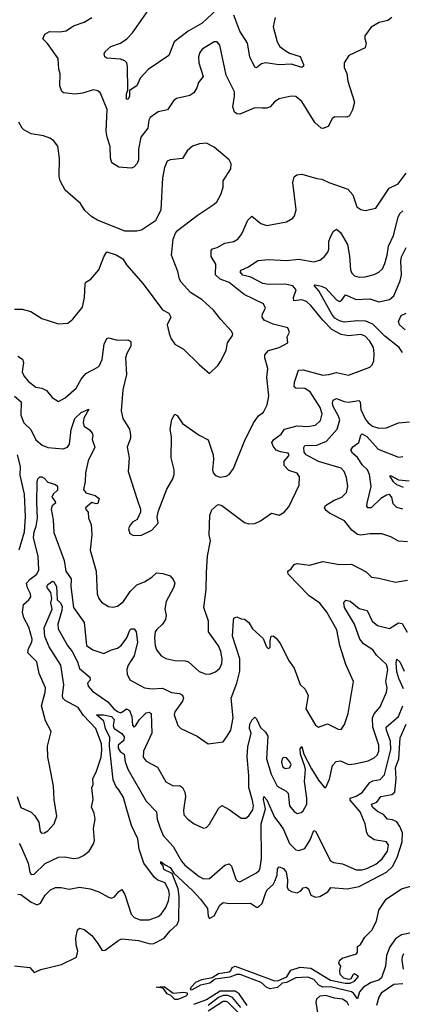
# Model space of a CAD drawing. Extents: x 2057697 to 2160550, y 827490 to 1016834.
# Tile 167 of 256: x 2137298 to 2139831, y 874732 to 881241. Entities that reach past the tile are written whole.
import ezdxf

# ---------------------------------------------------------------- set-up
doc = ezdxf.new("R2010")
doc.units = 0

msp = doc.modelspace()

# ---------------------------------------------------------------- linework, layer by layer
at = {"layer": '0CON20XD'}
for points in [[(2138605, 881310.9), (2138505, 881219.2), (2138414.3, 881165.7), (2138320, 881095), (2138285, 881004.2), (2138149.1, 880910.9), (2138096, 880855), (2138073.8, 880805), (2138026, 880774), (2138025, 880733.3), (2138015, 880712.9), (2138006.2, 880716.2), (2138005, 880750), (2138014.2, 880775), (2138012.5, 880932.5), (2138006.5, 880956.5), (2137995, 880968.6), (2137965, 880979.5), (2137875, 880986.4), (2137862.7, 880995), (2137856.9, 881015), (2137865, 881030.5), (2137901.4, 881065), (2137965, 881086.2), (2138006.9, 881115), (2138045.4, 881155), (2138152.5, 881307.5)], [(2139760.8, 881255), (2139735, 881235.7), (2139677.9, 881222.1), (2139625, 881191.2), (2139583.3, 881135), (2139582, 881115), (2139591.2, 881085), (2139584.1, 881055.9), (2139476.6, 881003.4), (2139446, 880955), (2139446, 880925), (2139464.4, 880884.4), (2139470.8, 880835), (2139514.1, 880695.9), (2139500.8, 880645), (2139480, 880605), (2139463.6, 880596.4), (2139381.9, 880598.1), (2139366.2, 880585), (2139340, 880535), (2139305, 880522), (2139293.8, 880525), (2139252.1, 880562.1), (2139165, 880700.8), (2139125, 880733.1), (2139095, 880735.6), (2139015, 880717.5), (2138985, 880698), (2138955, 880664.4), (2138933.6, 880656.4), (2138903.3, 880656.7), (2138855, 880658.2), (2138755, 880617.1), (2138735, 880618), (2138719.7, 880629.7), (2138708.5, 880665), (2138720.5, 880735), (2138719.4, 880765), (2138665.6, 880875), (2138623, 881073), (2138605, 881093.8), (2138585, 881095.8), (2138505, 881046.9), (2138489.5, 881025), (2138482.7, 880995), (2138484.5, 880955), (2138512.5, 880865), (2138480.8, 880825), (2138470.3, 880789.7), (2138451.7, 880758.3), (2138425, 880740), (2138335, 880721.2), (2138316.2, 880705), (2138276.7, 880645), (2138215, 880631.4), (2138160.8, 880595), (2138152.4, 880577.6), (2138145.6, 880525), (2138101.1, 880465), (2138083.8, 880385), (2138083.6, 880315), (2138075, 880290), (2138054.2, 880265.8), (2138035, 880260), (2137955, 880266.7), (2137907.5, 880295), (2137899.2, 880325), (2137896.3, 880403.7), (2137876.7, 880465), (2137871.3, 880505), (2137877, 880647), (2137832.5, 880755), (2137815, 880770.8), (2137786.9, 880776.9), (2137715, 880755.4), (2137665, 880748.9), (2137588.3, 880758.3), (2137577, 880767), (2137563.8, 880805), (2137566.4, 880883.6), (2137558, 880915), (2137552.5, 880985), (2137482.8, 881082.8), (2137452, 881115), (2137465, 881146.2), (2137495, 881164), (2137565, 881161.9), (2137605, 881168.1), (2137655, 881200), (2137725, 881225.7), (2137775, 881256)], [(2138989.4, 881255), (2138976.9, 881195), (2139001.5, 881095), (2139020.6, 881065), (2139055, 881036.7), (2139085, 881020.5), (2139155, 880998.8), (2139177.5, 880945), (2139175.7, 880934.3), (2139165, 880926), (2139096.7, 880946.7), (2139015, 880942.2), (2138925, 880956.4), (2138899.7, 880950.3), (2138865, 880923.8), (2138855, 880926.7), (2138820.4, 880995), (2138805, 881085.8), (2138754.2, 881165), (2138715, 881270)], [(2137265, 879328), (2137315, 879328.1), (2137372.3, 879312.3), (2137445, 879266.2), (2137555, 879230), (2137617.5, 879235), (2137649.7, 879260.3), (2137715, 879340), (2137727.5, 879405), (2137731.2, 879495), (2137736.7, 879505), (2137768.8, 879525), (2137822.3, 879587.7), (2137856.1, 879673.9), (2137875, 879706.2), (2137936, 879686), (2137980, 879660), (2138005, 879621.2), (2138115, 879496), (2138243.2, 879323.2), (2138285, 879301.2), (2138298.6, 879275), (2138273.3, 879225), (2138287.3, 879167.3), (2138300.4, 879130.4), (2138325, 879096), (2138382.4, 879062.4), (2138485, 878961.2), (2138555, 878902.5), (2138610, 878955), (2138628.3, 878981.7), (2138663.8, 879055), (2138674.3, 879105), (2138707.2, 879152.8), (2138708.5, 879165), (2138697.9, 879185), (2138629.2, 879259.2), (2138581.4, 879321.4), (2138505, 879388.6), (2138427.9, 879437.9), (2138367.5, 879505), (2138355.8, 879525), (2138345.5, 879575.5), (2138302, 879685), (2138315, 879790), (2138329.3, 879830.7), (2138342.3, 879847.7), (2138473.4, 879946.6), (2138585, 880021.2), (2138602.5, 880037.5), (2138629.2, 880085), (2138645.8, 880135), (2138644.2, 880175), (2138695.7, 880255), (2138697.7, 880287.7), (2138685.6, 880315.6), (2138585, 880398.6), (2138535, 880424.3), (2138489.1, 880420.9), (2138441.2, 880405), (2138406, 880375), (2138375, 880323.8), (2138295, 880315.6), (2138274.5, 880305.5), (2138257.5, 880265), (2138244.4, 880195), (2138233.3, 879985), (2138197.5, 879912.5), (2138105, 879850), (2138073.6, 879843.6), (2137995, 879842.5), (2137812.5, 879915), (2137775, 879937.5), (2137728.8, 879978.8), (2137701.2, 880025), (2137600, 880115), (2137566, 880175), (2137560, 880205), (2137561.2, 880325), (2137550, 880405), (2137523, 880443), (2137498.3, 880458.3), (2137455, 880473.8), (2137375, 880486.2), (2137325, 880512), (2137315, 880523.8), (2137293.6, 880563.6)], [(2137285, 879016.2), (2137315.9, 878995.9), (2137322.9, 878975), (2137315, 878913.3), (2137325, 878887.5), (2137355, 878851.4), (2137405, 878812.2), (2137445, 878805.8), (2137475, 878790.8), (2137514.1, 878744.1), (2137555, 878716.7), (2137598.3, 878741.7), (2137671.4, 878805), (2137705.6, 878865), (2137735, 878902.2), (2137815, 878943.3), (2137826.9, 878955), (2137844.4, 878995), (2137856.9, 879095), (2137875, 879133.8), (2137885, 879138), (2137945, 879122.9), (2138015, 879123.8), (2138033.6, 879113.6), (2138033.6, 879083.6), (2138006.5, 879035), (2137999.2, 879005), (2138006.1, 878896.1), (2137980.8, 878795), (2137969.5, 878655), (2137980, 878605), (2138024, 878535), (2138032, 878495), (2138031.2, 878475), (2138008.8, 878415), (2138022, 878345), (2138016.2, 878255), (2138078, 878062), (2138098, 878005), (2138098.8, 877985), (2138075, 877936.7), (2138045, 877920), (2138025, 877893.3), (2138019.2, 877875), (2138026.7, 877845), (2138051.7, 877831.7), (2138105, 877834.2), (2138173.6, 877866.4), (2138215, 877912.5), (2138209.2, 877955), (2138217.5, 877995), (2138272.4, 878137.6), (2138310.8, 878205), (2138320, 878235), (2138319.6, 878265), (2138301.4, 878345), (2138302.4, 878482.4), (2138293.1, 878535), (2138305, 878597.5), (2138325, 878633.3), (2138341.2, 878625), (2138375, 878572), (2138485, 878494.2), (2138545, 878463.3), (2138578.6, 878365), (2138581.9, 878335), (2138574.5, 878265), (2138579.2, 878245), (2138595, 878228), (2138625, 878217.5), (2138665, 878222.5), (2138685.7, 878234.3), (2138713.8, 878275), (2138785.8, 878455), (2138846, 878575), (2138877.9, 878622.1), (2138912.4, 878647.6), (2138935.7, 878695), (2138946.7, 878755), (2138933.6, 878876.4), (2138940, 878935), (2138920, 879005), (2138921.4, 879025), (2138945, 879053.3), (2139015, 879074.5), (2139073.3, 879105), (2139069.2, 879145), (2139083.8, 879175), (2139072.5, 879205), (2138975, 879228), (2138915.3, 879255.3), (2138902.7, 879275), (2138905.7, 879295.7), (2138924.3, 879335), (2138912.6, 879362.6), (2138784.3, 879425), (2138685.7, 879504.3), (2138625, 879525.4), (2138593.3, 879555), (2138596.9, 879625), (2138564.4, 879675), (2138565, 879716.2), (2138573.8, 879726.2), (2138605, 879736.2), (2138655, 879764.4), (2138715, 879775.5), (2138745, 879791.9), (2138769.5, 879825), (2138807.1, 879915), (2138835, 879943.3), (2138895, 879892.9), (2138935, 879880.8), (2139064.1, 879905.9), (2139105, 879930), (2139118, 879945), (2139128.6, 879985), (2139105.8, 880165), (2139115, 880202.5), (2139133.3, 880215), (2139165, 880219.2), (2139265, 880190.8), (2139297.9, 880187.9), (2139344.5, 880164.5), (2139470.6, 880120.6), (2139503.8, 880083.8), (2139530, 880005), (2139555, 879986.9)], [(2139555, 879986.9), (2139585, 879980.8), (2139654.3, 879995.7), (2139743.3, 880126.7), (2139803.7, 880156.3), (2139855, 880225.7)], [(2139135, 878556.1), (2139205, 878551.8), (2139255, 878561.2), (2139288, 878592), (2139300.3, 878635), (2139287.7, 878677.7), (2139220.3, 878780.3), (2139185, 878802.6), (2139125.5, 878805.5), (2139114.6, 878814.6), (2139117.5, 878845), (2139144.2, 878925), (2139175, 878927.1), (2139305, 878890.8), (2139345, 878894.5), (2139395, 878908.9), (2139475, 878890.6), (2139615, 878944.4), (2139630.8, 878959.2), (2139643, 878987), (2139645.3, 879035), (2139639.3, 879075), (2139615, 879115.5), (2139585, 879147.9), (2139555, 879159.3), (2139475, 879150.4), (2139425, 879158.9), (2139363.1, 879193.1), (2139303.9, 879253.9), (2139225, 879352.7), (2139197.3, 879377.3), (2139165, 879388.9), (2139113.3, 879383.3), (2139110.9, 879405), (2139128.7, 879455), (2139105, 879481.6), (2139055, 879492.5), (2138945, 879491.6), (2138908, 879498), (2138828.2, 879538.2), (2138775, 879553), (2138756.7, 879575), (2138764, 879585), (2138813.3, 879606.7), (2138875, 879650), (2138944.6, 879655.4), (2139065, 879648.5), (2139145, 879658.2), (2139245, 879640), (2139285, 879652.5), (2139315.4, 879674.6), (2139338.1, 879705), (2139344.4, 879725), (2139344.5, 879775), (2139354.5, 879805), (2139375, 879844), (2139394.1, 879855.9), (2139422.2, 879835), (2139467.3, 879755), (2139481.8, 879678.2), (2139488.3, 879588.3), (2139497.1, 879565), (2139515, 879548.1), (2139545, 879539.5), (2139585, 879540.5), (2139645, 879556.4), (2139675, 879571.1), (2139698.9, 879595), (2139715, 879630), (2139731.2, 879685), (2139739.6, 879745), (2139771.8, 879815), (2139802.7, 879935), (2139815, 879959.4), (2139835, 879978.2)], [(2139831.8, 879041.8), (2139809.1, 879075), (2139715, 879149.1), (2139635, 879228.4), (2139588, 879248), (2139535, 879250.9), (2139445, 879240.5), (2139415, 879250.1), (2139385, 879268.9), (2139363.8, 879295), (2139279, 879449), (2139248, 879485), (2139251.5, 879488.5), (2139295, 879480.3), (2139325, 879465.3), (2139395, 879388.9), (2139415, 879379.1), (2139427.8, 879385), (2139455, 879421.4), (2139525, 879392.3), (2139615, 879396.3), (2139675, 879375.4), (2139745, 879392.3), (2139775, 879416.5), (2139817.2, 879515), (2139825.2, 879555), (2139820, 879645), (2139824.2, 879674.2), (2139856.8, 879735)], [(2139849.9, 879189.9), (2139812.2, 879225), (2139804.2, 879245), (2139823.8, 879285), (2139855, 879301.2)], [(2137265, 878753.3), (2137307.6, 878715), (2137306.6, 878626.6), (2137325.9, 878575), (2137372.9, 878532.9), (2137405, 878463.3), (2137447.4, 878427.4), (2137485, 878412.5), (2137585, 878403.1), (2137615, 878414.2), (2137628.5, 878435), (2137637.9, 878532.1), (2137664, 878605), (2137705, 878643.3), (2137755, 878666.7), (2137723.1, 878606.9), (2137719.1, 878575), (2137725, 878554.3), (2137760.2, 878530.2), (2137778.4, 878508.4), (2137782.7, 878495), (2137778.8, 878465), (2137794.6, 878415), (2137750.7, 878325), (2137733.2, 878245), (2137732.7, 878187.3), (2137721.5, 878135), (2137735, 878113.1), (2137796.7, 878095), (2137823.8, 878075), (2137815, 878043.3), (2137805, 878040), (2137775, 878050), (2137732.9, 878015), (2137735, 878003.8), (2137752, 877985), (2137752.9, 877945), (2137770.8, 877905), (2137776.7, 877835), (2137765.6, 877735), (2137804.4, 877595), (2137811.8, 877445), (2137822.5, 877415), (2137840.5, 877390.5), (2137885, 877362.9), (2137915, 877357.5), (2137945, 877364.4), (2137985, 877394.3), (2138028.6, 877461.4), (2138073.9, 877506.1), (2138124.6, 877525.4), (2138173.8, 877555), (2138204.6, 877585.4), (2138245, 877579.6), (2138294.3, 877564.3), (2138315, 877540), (2138325.8, 877515), (2138316.9, 877485), (2138266.9, 877395), (2138258, 877345), (2138268, 877305), (2138262.9, 877275), (2138244.4, 877245), (2138205, 877210.6), (2138195.5, 877195), (2138191.5, 877155), (2138195.5, 877105), (2138204.4, 877075), (2138235, 877035.7), (2138265, 877018.9), (2138325, 877004.4), (2138392.9, 877002.9), (2138415, 876995.8), (2138485, 876932.2), (2138525, 876917.5), (2138554.5, 876915.5), (2138595, 876929.4), (2138623.1, 876955), (2138636.1, 876983.9), (2138637.3, 877015), (2138629.1, 877065), (2138615, 877102), (2138548.9, 877195), (2138548.9, 877265), (2138518, 877355), (2138531.8, 877475), (2138535.5, 877585.5), (2138541.5, 877695), (2138561.4, 877795), (2138552.9, 877835), (2138556.7, 877965), (2138569.3, 878000.7), (2138607, 878033), (2138615, 878036.2), (2138635, 878030), (2138785, 877917.5), (2138815, 877908.8), (2138855, 877911.2), (2138892.7, 877927.3), (2138965, 877978.8), (2139015, 877965.8), (2139048.8, 877985), (2139079.7, 878020.3), (2139148, 878165), (2139149.7, 878219.7), (2139134.3, 878244.3), (2139080.2, 878260.2), (2139049.1, 878295), (2139047.8, 878322.2), (2139078.1, 878355), (2139081.4, 878365), (2139075.8, 878375), (2139025, 878383.5), (2138996.1, 878396.1), (2138975, 878422.5), (2138967.3, 878445), (2138980, 878465), (2139028, 878502), (2139050, 878535), (2139135, 878556.1)], [(2139865, 877790), (2139805, 877794.2), (2139755, 877821.9), (2139695, 877843.3), (2139615, 877842.7), (2139555, 877833.8), (2139535, 877837.5), (2139497, 877867), (2139449, 877929), (2139349.7, 877979.7), (2139327.1, 877997.1), (2139315.5, 878015), (2139321.1, 878028.9), (2139379.4, 878065), (2139429.4, 878085), (2139462.2, 878115), (2139469.5, 878155), (2139461.8, 878215), (2139445.5, 878255), (2139425.3, 878275.3), (2139275, 878320.2), (2139193.5, 878365), (2139181.7, 878381.7), (2139177.9, 878412.1), (2139185, 878425.3), (2139265, 878428.3), (2139329.5, 878455), (2139398.5, 878535), (2139416.2, 878595), (2139406.9, 878625), (2139372, 878685), (2139368, 878705), (2139374, 878726), (2139395, 878737.1), (2139445, 878717.8), (2139475, 878713.1), (2139543.6, 878723.6), (2139551.4, 878715), (2139555.3, 878665), (2139585, 878602.8), (2139605, 878575.9), (2139633.3, 878555), (2139675, 878541.3), (2139726.6, 878543.4), (2139805.5, 878575.5), (2139877.8, 878582.2)], [(2139835, 878004.6), (2139795, 878016.5), (2139770.2, 878040.2), (2139760.9, 878085), (2139745, 878101.5), (2139725, 878097.1), (2139688.5, 878075), (2139625, 878013.1), (2139602, 878015), (2139595.7, 878025.7), (2139597.1, 878045), (2139624.2, 878155), (2139613.4, 878235), (2139600, 878265), (2139567.2, 878297.2), (2139535, 878347.4), (2139500.4, 878375), (2139490.8, 878395), (2139502.4, 878417.6), (2139542.5, 878445), (2139555.4, 878494.6), (2139565, 878504.4), (2139595, 878485.3), (2139671.1, 878401.1), (2139805, 878350), (2139835, 878353.1)], [(2137294.4, 877735.6), (2137331.2, 877855), (2137337.3, 877955), (2137331.2, 878105), (2137300.7, 878229.3), (2137302.7, 878287.3), (2137284.4, 878365)], [(2137280.8, 876105), (2137305, 876033.3), (2137375, 876001.4), (2137398.5, 875978.5), (2137425.6, 875935), (2137434.3, 875874.3), (2137442.9, 875862.9), (2137462.5, 875865), (2137485, 875879.2), (2137527.5, 875925), (2137544.2, 875975.8), (2137525.6, 876085), (2137523.1, 876175), (2137495, 876312.5), (2137485.5, 876365), (2137482.4, 876437.6), (2137507.5, 876535), (2137468.8, 876605), (2137441.9, 876705), (2137467.8, 876795), (2137468.1, 876825), (2137427.8, 876917.8), (2137411.5, 876995), (2137351.8, 877055), (2137356.9, 877085), (2137379.6, 877125), (2137380.9, 877145), (2137359.4, 877225), (2137326.1, 877286.1), (2137316.4, 877325), (2137322.5, 877375), (2137359.2, 877405), (2137371.1, 877425), (2137370, 877445), (2137349.4, 877485), (2137344, 877515), (2137366.7, 877543.3), (2137411.1, 877575), (2137425.2, 877605), (2137419.8, 877695), (2137390.4, 877815), (2137393.7, 877855), (2137406.6, 877893.4), (2137416.6, 877945), (2137410.9, 878049.1), (2137413, 878185), (2137417.9, 878205), (2137431.3, 878218.7), (2137445, 878220), (2137461, 878211), (2137485, 878182.7), (2137535, 878169.4), (2137548, 878158), (2137548.2, 878131.8), (2137520.2, 878105), (2137512, 878085), (2137533.6, 878055), (2137534.4, 878045), (2137512.5, 878027.5), (2137505.7, 878005), (2137519.5, 877935), (2137525, 877850.8), (2137592.5, 877665), (2137604.4, 877594.4), (2137639.3, 877545), (2137637.6, 877495), (2137654.8, 877354.8), (2137723.9, 877255), (2137741.5, 877105), (2137782, 877075), (2137855, 877050.5), (2137905, 877074.5), (2137945, 877085.4), (2137969.5, 877105), (2138007.1, 877155), (2138026.9, 877205), (2138035, 877213.1), (2138055, 877214.3), (2138069.5, 877195), (2138078.2, 877125), (2138055, 877036), (2138016.7, 876975), (2138007.9, 876945), (2138010.5, 876915), (2138027.5, 876877.5), (2138125, 876823.5), (2138175, 876817.3), (2138242.4, 876822.4), (2138302.9, 876792.9), (2138356.6, 876786.6), (2138375, 876775.6), (2138382.5, 876755), (2138376.7, 876735), (2138325, 876666), (2138320, 876645), (2138344.2, 876575), (2138365.6, 876555.6), (2138472.5, 876505), (2138545, 876454.2), (2138645, 876466.7), (2138671.4, 876505), (2138695, 876543.3), (2138711.5, 876625), (2138697.5, 876755), (2138734.8, 876855.2), (2138755.2, 876935), (2138754.8, 877015), (2138707.7, 877165), (2138713, 877267), (2138716.4, 877283.6), (2138725, 877290), (2138735, 877292.5), (2138765, 877280), (2138785, 877278.8), (2138815, 877257.1), (2138840, 877215), (2138910.3, 877150.3), (2138931.4, 877095), (2138945, 877082), (2138956.7, 877093.3), (2138955.8, 877135), (2138962.5, 877165), (2138975, 877168), (2138995, 877152.5), (2139025, 877115.8), (2139077.7, 877007.7), (2139115.5, 876955), (2139155.3, 876845.3), (2139186.5, 876815), (2139207.3, 876772.7)], [(2139839, 878149), (2139795, 878166.9), (2139771.6, 878185), (2139747.5, 878225), (2139752.7, 878227.3), (2139805, 878199.4), (2139875, 878192.8)], [(2139207.3, 876772.7), (2139192.8, 876685), (2139255, 876576.9), (2139275, 876564.3), (2139335, 876586.4), (2139405, 876550), (2139425, 876548), (2139448.7, 876581.3), (2139472.2, 876655), (2139506.9, 876865), (2139457.6, 876977.6), (2139417.9, 877105), (2139396.5, 877206.5), (2139331.5, 877325), (2139285, 877383.6), (2139215, 877432.7), (2139076, 877575), (2139073.8, 877595), (2139095, 877611.2), (2139115, 877638.6), (2139135, 877645.6), (2139216.1, 877636.1), (2139305, 877660), (2139415, 877639.2), (2139495, 877642.5), (2139590.6, 877590.6), (2139625.6, 877555.6), (2139675, 877549.5), (2139785, 877522.2), (2139865, 877536)], [(2137294.3, 875794.3), (2137305, 875778), (2137354.5, 875665), (2137364.6, 875604.6), (2137375, 875589.2), (2137395, 875592.9), (2137467.6, 875662.4), (2137554.7, 875705.3), (2137596.2, 875706.2), (2137655, 875696.7), (2137689.2, 875700.8), (2137720.8, 875715), (2137757.1, 875745), (2137787.2, 875792.8), (2137794.4, 875815), (2137786.8, 875893.2), (2137798.6, 875955), (2137791.4, 875995), (2137772.5, 876035), (2137784.2, 876085.8), (2137776, 876164), (2137783.8, 876185), (2137782.5, 876225), (2137803.4, 876266.6), (2137837.1, 876365), (2137842.6, 876415), (2137839.6, 876455), (2137801.3, 876555), (2137720.6, 876640.6), (2137685, 876694.7), (2137599.5, 876739.5), (2137584.2, 876755), (2137581, 876775), (2137590.7, 876845), (2137570.9, 876975), (2137493.6, 877095), (2137465, 877162.9), (2137459.6, 877220.4), (2137513.8, 877345), (2137504.1, 877385), (2137510, 877415), (2137505.3, 877455), (2137482.3, 877482.3), (2137478.9, 877495), (2137485, 877506.4), (2137515, 877529.2), (2137525, 877525.8), (2137541.7, 877495), (2137546.4, 877406.4), (2137569.2, 877385), (2137578.3, 877361.7), (2137576.9, 877335), (2137550.8, 877245), (2137553.3, 877215), (2137613.8, 877105), (2137645.3, 877065), (2137681.7, 876995), (2137695, 876950.9), (2137762.9, 876895), (2137764.2, 876875.8), (2137746.9, 876855), (2137751.5, 876835), (2137781.1, 876801.1), (2137882.2, 876732.2), (2137921.5, 876685), (2137945, 876667.1), (2137965, 876659.6), (2137975, 876662.3), (2138005, 876684.4), (2138024.3, 876675), (2138040, 876635), (2138045, 876577.5), (2138055, 876564), (2138065, 876572), (2138091.5, 876615), (2138135, 876658.9), (2138155, 876664.2), (2138169.2, 876655), (2138172.8, 876525), (2138117.5, 876405), (2138114.4, 876365), (2138135, 876339.2), (2138210.7, 876300.7), (2138265, 876202.5), (2138315, 876177.1), (2138355, 876177.5), (2138375, 876166.2), (2138392, 876135), (2138395.7, 876105.7), (2138382.7, 876015), (2138385.6, 875985.6), (2138410, 875955), (2138452, 875925), (2138515, 875896.7), (2138535, 875900), (2138555, 875923.8), (2138615, 876027.5), (2138635, 876045.6), (2138685, 876020), (2138765, 875961.9), (2138795, 875961.9), (2138815, 875977.5), (2138842.1, 876017.9), (2138846, 876045), (2138838.8, 876078.8)], [(2138838.8, 876078.8), (2138814.2, 876165), (2138814.3, 876245), (2138802.9, 876367.1), (2138808.4, 876435), (2138829.2, 876525), (2138819.6, 876555), (2138821.8, 876585), (2138835, 876611.2), (2138855, 876630), (2138865, 876620), (2138891.7, 876561.7), (2138925, 876532), (2138939.6, 876505), (2138931.8, 876355), (2138963.1, 876253.1), (2139002.6, 876175), (2139061.8, 876141.8), (2139075, 876128.5), (2139084.8, 876045), (2139115, 876005.6), (2139135, 875994.4), (2139161.1, 875998.9), (2139175, 876011.4), (2139198, 876055), (2139198.5, 876095), (2139183.4, 876205), (2139190, 876285), (2139185, 876304), (2139155.7, 876385), (2139155, 876420), (2139165, 876436.7), (2139179.5, 876385), (2139228.7, 876288.7), (2139275, 876214.6), (2139315, 876166.2), (2139325, 876166.2), (2139348.7, 876221.3), (2139369.2, 876310.8), (2139392, 876338), (2139421.4, 876341.4), (2139475, 876318.2), (2139515, 876321.8), (2139605, 876342.1), (2139645, 876361.5), (2139665, 876380), (2139674.8, 876405.2), (2139675.8, 876445), (2139635.3, 876565), (2139632.2, 876625), (2139645, 876652.9), (2139685, 876698), (2139726.7, 876795), (2139730, 876825), (2139722.5, 876865), (2139733.9, 876945), (2139725, 876977.7), (2139660.4, 877040.4), (2139636.4, 877075), (2139574.4, 877114.4), (2139549.7, 877145), (2139514.7, 877245), (2139449, 877355), (2139443.8, 877385), (2139456.8, 877403.2), (2139485, 877398), (2139545, 877348.4), (2139597.1, 877335), (2139630.7, 877265), (2139666.2, 877236.2), (2139745, 877216.7), (2139805, 877253.5), (2139830, 877250), (2139863.2, 877193.2)], [(2139837.7, 876817.7), (2139806.8, 876885), (2139795, 876930.8), (2139789.6, 876990.4), (2139795, 877014), (2139815, 876996.5), (2139841.8, 876935)], [(2137573.3, 875503.3), (2137625, 875493.8), (2137695, 875506.2), (2137765, 875495.5), (2137822, 875475), (2137885, 875439.4), (2137905, 875434.4), (2137925, 875441.9), (2137955, 875477.5), (2137975, 875490), (2137995, 875458.8), (2138037.1, 875327.1), (2138055.9, 875305.9), (2138095, 875290.8), (2138155, 875291.1), (2138215, 875311.8), (2138235, 875327.8), (2138265, 875371.9), (2138283.3, 875416.7), (2138290, 875455), (2138285.2, 875485), (2138261.8, 875535), (2138212.7, 875552.7), (2138189.5, 875569.5), (2138119.2, 875665), (2138088.2, 875758.2), (2138079.5, 875825), (2138038.1, 875915), (2138003.8, 876036.2), (2137985, 876100), (2137955, 876150.9), (2137933.9, 876173.9), (2137917.7, 876215), (2137892.5, 876437.5), (2137894.4, 876495), (2137865.2, 876555), (2137854.7, 876604.7), (2137807.5, 876645), (2137853.8, 876646.2), (2137905, 876634.3), (2137924.3, 876615), (2137917.8, 876575), (2137923.2, 876555), (2137975, 876523.1), (2137990.6, 876500.6), (2137986.9, 876475), (2137949.7, 876445), (2137949.2, 876425), (2137963.6, 876403.6), (2137988.8, 876385), (2137996.3, 876335), (2138015, 876287.5), (2138135, 876075.7), (2138203.8, 876005), (2138207.8, 875955), (2138225, 875902), (2138247.3, 875847.3), (2138314.5, 875775), (2138368.6, 875678.6), (2138392.1, 875652.1), (2138485, 875576.1), (2138515, 875562.3), (2138555, 875564.5), (2138655, 875652.2), (2138685, 875660), (2138700, 875645), (2138728.9, 875558.9), (2138741.2, 875545), (2138755, 875542.2), (2138865, 875601.5), (2138882.5, 875617.5), (2138890.3, 875635), (2138899.2, 875695), (2138897.3, 875925), (2138926.1, 876025), (2138910.8, 876085), (2138914.6, 876105.4), (2138935, 876084.4), (2138985, 875969.2), (2139021.1, 875921.1), (2139045, 875886.7), (2139084.2, 875794.2), (2139125, 875753.5), (2139145, 875749.4), (2139185, 875761.9), (2139221, 875819), (2139245, 875880), (2139255, 875877.5), (2139355, 875679.5), (2139375, 875668.9), (2139435, 875660), (2139525, 875620), (2139565, 875620), (2139595, 875629), (2139655, 875657.5), (2139697.1, 875692.9), (2139731.8, 875745), (2139738.9, 875785), (2139725, 875806.4), (2139645, 875819.6), (2139606.9, 875845), (2139596.5, 875865), (2139585.3, 875925.3), (2139550.7, 876005), (2139485, 876082), (2139485, 876095.7), (2139525, 876107.1), (2139565, 876133.1), (2139615, 876197.9), (2139635, 876209.3), (2139685, 876219.2), (2139712, 876248), (2139755.5, 876415.5), (2139751.3, 876471.3), (2139725.2, 876545), (2139724.2, 876565), (2139805, 876634.1), (2139834.8, 876705)], [(2137265, 874985.5), (2137365.9, 874975.9), (2137395, 874943.3), (2137437.4, 874962.6), (2137575, 874995.4), (2137675, 875043.8), (2137682.3, 875082.3), (2137671.2, 875125), (2137669.3, 875170.7), (2137680, 875225), (2137693.9, 875236.1), (2137725.7, 875225.7), (2137775, 875186), (2137816.2, 875135), (2137845, 875086.7), (2137865, 875090.8), (2137953.7, 875156.3), (2137974.5, 875165.5), (2138085, 875153.3), (2138160.9, 875130.9), (2138185, 875133.3), (2138255, 875169.6), (2138295, 875217.8), (2138340.7, 875259.3), (2138351.9, 875285), (2138354.4, 875445.6), (2138346.3, 875496.3), (2138307.6, 875597.6), (2138253.1, 875623.1), (2138247.7, 875647.7), (2138232.5, 875665), (2138233.2, 875676.8), (2138256.2, 875656.2), (2138295, 875635.3), (2138318.8, 875598.8), (2138445, 875482.3), (2138495, 875426.1), (2138541.5, 875365), (2138545.4, 875315.4), (2138555, 875300), (2138585, 875316.5), (2138622.1, 875387.9), (2138645, 875404.5), (2138685, 875398.8), (2138825, 875400), (2138865, 875373.1), (2138876.3, 875373.7), (2138902.6, 875397.4), (2138928.2, 875471.8), (2138938.6, 875491.4), (2138975, 875524.6), (2138987.2, 875545), (2139002.5, 875585), (2139005, 875626.7), (2139015, 875640), (2139045, 875629.6), (2139061.9, 875605), (2139070, 875555), (2139068.1, 875505), (2139078, 875488), (2139097, 875477), (2139135, 875469.5), (2139157.9, 875482.1), (2139175, 875502), (2139195, 875506), (2139208.8, 875495), (2139225, 875453.8), (2139255, 875440.8), (2139285, 875444.2), (2139337.5, 875475), (2139357.5, 875505), (2139465, 875495.2), (2139545, 875511.7), (2139725.5, 875604.5), (2139766.6, 875643.4), (2139797.2, 875702.8), (2139830.2, 875805), (2139831, 875865), (2139815, 875908.1), (2139795, 875937.9), (2139765, 875951.8), (2139732.5, 875955), (2139705, 875986.2), (2139666.4, 876006.4), (2139632.6, 876035), (2139625.7, 876055), (2139661.3, 876068.7), (2139688.9, 876105), (2139761.6, 876118.4), (2139780.7, 876135), (2139790.3, 876225), (2139785.9, 876295), (2139808.3, 876355), (2139817, 876493), (2139855, 876583.8)], [(2139055, 876291.4), (2139085, 876294.3), (2139094.4, 876315), (2139087.1, 876335), (2139065, 876362), (2139045, 876364), (2139035.7, 876354.3), (2139031.1, 876335), (2139038.6, 876305), (2139055, 876291.4)], [(2137285, 875460.8), (2137305, 875456.9), (2137375, 875406.4), (2137415, 875389.4), (2137435, 875400.8), (2137467.3, 875452.7), (2137502, 875488), (2137535.3, 875504.7), (2137573.3, 875503.3)], [(2139892, 875205), (2139825, 875191.4), (2139784.5, 875165.5), (2139748.2, 875111.8), (2139725.7, 875054.3), (2139720, 874985), (2139693.1, 874906.9), (2139675, 874891.7), (2139625, 874875.8), (2139574.5, 874845.5), (2139547.2, 874815), (2139535, 874768.8), (2139508.2, 874805), (2139494.1, 874814.1), (2139355, 874848.3), (2139304.2, 874845), (2139278.7, 874858.7), (2139245, 874896.8), (2139205, 874910.4), (2139125, 874906.2), (2139065, 874876.5), (2139035, 874871.2), (2139005, 874843.3), (2138955, 874835.3), (2138935, 874842.5), (2138896.9, 874876.9), (2138758.3, 874928.3), (2138735, 874930), (2138689.3, 874910.7), (2138591.4, 874898.6), (2138557.4, 874872.6), (2138495, 874859.4), (2138435, 874825.8), (2138429.5, 874835), (2138432.7, 874845), (2138465, 874879.2), (2138504.4, 874895.6), (2138571.9, 874908.1), (2138615, 874935.2), (2138683.6, 874946.4), (2138695.4, 874955), (2138704.7, 874975.3), (2138725, 874984.6), (2138985, 874886.3), (2139010.7, 874889.3), (2139065.8, 874914.2), (2139093.4, 874956.6), (2139153.5, 874976.5), (2139225, 874971.2), (2139355, 874891.5), (2139452.3, 874872.3), (2139485, 874872.5), (2139513.3, 874885), (2139540, 874915), (2139515, 874932.5), (2139505, 874930), (2139489.2, 874900.8), (2139476.4, 874896.4), (2139442.5, 874905), (2139419.3, 874929.3), (2139416.7, 874955), (2139423, 874983), (2139410, 875005), (2139415, 875022.5), (2139433, 875037), (2139526.7, 875065), (2139533, 875077), (2139533.3, 875115), (2139553, 875127), (2139582, 875175), (2139627.8, 875222.2), (2139658.6, 875281.4), (2139675.4, 875354.6), (2139723.1, 875426.9), (2139825.5, 875495), (2139925.5, 875524.5)], [(2139839.1, 875065), (2139829.2, 875045), (2139827.1, 875022.9), (2139835.2, 874965)], [(2138345, 874763.4), (2138325, 874763.5), (2138299.1, 874789.1), (2138275, 874801.8), (2138248.3, 874838.3), (2138202.5, 874845), (2138255, 874849.4), (2138315, 874805.9), (2138385, 874811.9), (2138406.7, 874806.7), (2138406.8, 874795), (2138397.3, 874785), (2138345, 874763.4)], [(2139835, 874867.8), (2139775, 874862.8), (2139690, 874805), (2139675, 874780), (2139659.6, 874725)], [(2138804.8, 874725), (2138751.3, 874801.3), (2138725, 874819.1), (2138625, 874819.4), (2138535, 874761.9), (2138448.6, 874731.4)], [(2138761.6, 874711.6), (2138707, 874777), (2138675, 874790.4), (2138645, 874789.9), (2138615, 874777.9), (2138545, 874724.9)], [(2139476.7, 874725), (2139465, 874745.7), (2139435, 874766.3), (2139382.7, 874772.7), (2139325, 874790.8), (2139285.6, 874785), (2139263.2, 874765), (2139258.3, 874745), (2139275.4, 874634.6)], [(2138809.4, 874609.4), (2138676.7, 874745), (2138665, 874751), (2138645, 874750), (2138545, 874686.8)]]:
    msp.add_lwpolyline(points, dxfattribs=at)

doc.saveas('drawing.dxf')
